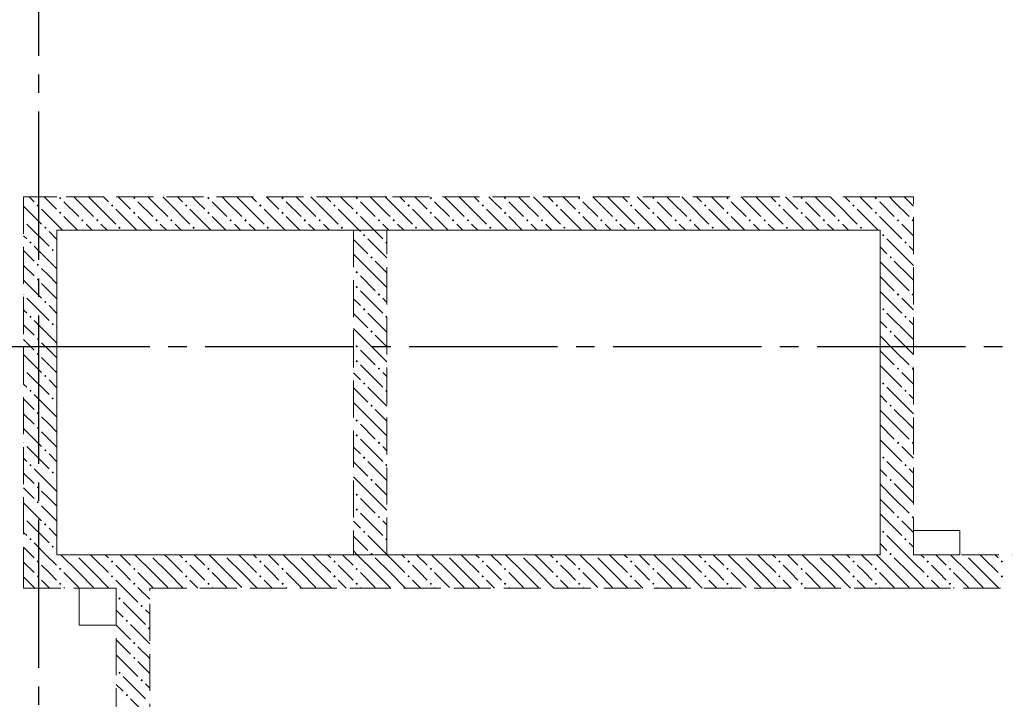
# Model space of a CAD drawing. Header units: millimetres. Extents: x 0 to 43074, y 0 to 59400.
# Tile 40 of 45: x 16223 to 21534, y 44350 to 48015. Entities that reach past the tile are written whole.
import ezdxf

# ---------------------------------------------------------------- set-up
doc = ezdxf.new("R2010")
doc.units = ezdxf.units.MM
doc.linetypes.add('______2', pattern=[270, 200, -70])
doc.linetypes.add('______5', pattern=[1100, 800, -100, 100, -100])
doc.layers.add('ЖБ Перекрытие верхний уровень', color=7, linetype='Continuous', lineweight=25, true_color=0xe0e0ff)
doc.layers.add('ЖБ Стена верхний уровень', color=7, linetype='Continuous', lineweight=25, true_color=0x006e00)
doc.layers.add('Оси', color=40, linetype='______5', lineweight=18)

msp = doc.modelspace()

# ---------------------------------------------------------------- hatches: boundary and pattern name
at = {"layer": 'ЖБ Стена верхний уровень', "linetype": 'Continuous', "lineweight": 18, "transparency": 33554687}
for points in [[(16434.5, 47053.1), (16440.9, 47059.6), (16447.4, 47053.1), (16440.9, 47046.6)], [(16834.5, 47053.1), (16840.9, 47059.6), (16847.4, 47053.1), (16840.9, 47046.6)], [(17234.5, 47053.1), (17240.9, 47059.6), (17247.4, 47053.1), (17240.9, 47046.6)], [(17634.5, 47053.1), (17640.9, 47059.6), (17647.4, 47053.1), (17640.9, 47046.6)], [(18034.5, 47053.1), (18040.9, 47059.6), (18047.4, 47053.1), (18040.9, 47046.6)], [(18434.5, 47053.1), (18440.9, 47059.6), (18447.4, 47053.1), (18440.9, 47046.6)], [(18834.5, 47053.1), (18840.9, 47059.6), (18847.4, 47053.1), (18840.9, 47046.6)], [(19234.5, 47053.1), (19240.9, 47059.6), (19247.4, 47053.1), (19240.9, 47046.6)], [(19634.5, 47053.1), (19640.9, 47059.6), (19647.4, 47053.1), (19640.9, 47046.6)], [(20034.5, 47053.1), (20040.9, 47059.6), (20047.4, 47053.1), (20040.9, 47046.6)], [(20434.5, 47053.1), (20440.9, 47059.6), (20447.4, 47053.1), (20440.9, 47046.6)], [(20834.5, 47053.1), (20840.9, 47059.6), (20847.4, 47053.1), (20840.9, 47046.6)], [(16314.5, 47013.1), (16321, 47019.6), (16327.5, 47013.1), (16321, 47006.6)], [(16714.5, 47013.1), (16721, 47019.6), (16727.5, 47013.1), (16721, 47006.6)], [(17114.5, 47013.1), (17121, 47019.6), (17127.5, 47013.1), (17121, 47006.6)], [(17514.5, 47013.1), (17521, 47019.6), (17527.5, 47013.1), (17521, 47006.6)], [(17914.5, 47013.1), (17921, 47019.6), (17927.5, 47013.1), (17921, 47006.6)], [(18314.5, 47013.1), (18321, 47019.6), (18327.5, 47013.1), (18321, 47006.6)], [(18714.5, 47013.1), (18721, 47019.6), (18727.4, 47013.1), (18721, 47006.6)], [(19114.5, 47013.1), (19121, 47019.6), (19127.4, 47013.1), (19121, 47006.6)], [(19514.5, 47013.1), (19521, 47019.6), (19527.4, 47013.1), (19521, 47006.6)], [(19914.5, 47013.1), (19921, 47019.6), (19927.4, 47013.1), (19921, 47006.6)], [(20314.5, 47013.1), (20321, 47019.6), (20327.4, 47013.1), (20321, 47006.6)], [(20714.5, 47013.1), (20721, 47019.6), (20727.4, 47013.1), (20721, 47006.6)], [(16434.5, 46973.1), (16440.9, 46979.6), (16447.4, 46973.1), (16440.9, 46966.6)], [(16834.5, 46973.1), (16840.9, 46979.6), (16847.4, 46973.1), (16840.9, 46966.6)], [(17234.5, 46973.1), (17240.9, 46979.6), (17247.4, 46973.1), (17240.9, 46966.6)], [(17634.5, 46973.1), (17640.9, 46979.6), (17647.4, 46973.1), (17640.9, 46966.6)], [(18034.5, 46973.1), (18040.9, 46979.6), (18047.4, 46973.1), (18040.9, 46966.6)], [(18434.5, 46973.1), (18440.9, 46979.6), (18447.4, 46973.1), (18440.9, 46966.6)], [(18834.5, 46973.1), (18840.9, 46979.6), (18847.4, 46973.1), (18840.9, 46966.6)], [(19234.5, 46973.1), (19240.9, 46979.6), (19247.4, 46973.1), (19240.9, 46966.6)], [(19634.5, 46973.1), (19640.9, 46979.6), (19647.4, 46973.1), (19640.9, 46966.6)], [(20034.5, 46973.1), (20040.9, 46979.6), (20047.4, 46973.1), (20040.9, 46966.6)], [(20434.5, 46973.1), (20440.9, 46979.6), (20447.4, 46973.1), (20440.9, 46966.6)], [(20834.5, 46973.1), (20840.9, 46979.6), (20847.4, 46973.1), (20840.9, 46966.6)], [(16244, 46936.6), (16247.4, 46933.1), (16244, 46929.7)], [(16554.4, 46933.1), (16560.9, 46939.6), (16567.4, 46933.1), (16560.9, 46926.6)], [(16634.5, 46933.1), (16640.9, 46939.6), (16647.4, 46933.1), (16640.9, 46926.6)], [(16954.4, 46933.1), (16960.9, 46939.6), (16967.4, 46933.1), (16960.9, 46926.6)], [(17034.5, 46933.1), (17040.9, 46939.6), (17047.4, 46933.1), (17040.9, 46926.6)], [(17354.4, 46933.1), (17360.9, 46939.6), (17367.4, 46933.1), (17360.9, 46926.6)], [(17434.5, 46933.1), (17440.9, 46939.6), (17447.4, 46933.1), (17440.9, 46926.6)], [(17754.4, 46933.1), (17760.9, 46939.6), (17767.4, 46933.1), (17760.9, 46926.6)], [(17834.5, 46933.1), (17840.9, 46939.6), (17847.4, 46933.1), (17840.9, 46926.6)], [(18154.4, 46933.1), (18160.9, 46939.6), (18167.4, 46933.1), (18160.9, 46926.6)], [(18234.5, 46933.1), (18240.9, 46939.6), (18247.4, 46933.1), (18240.9, 46926.6)], [(18554.4, 46933.1), (18560.9, 46939.6), (18567.4, 46933.1), (18560.9, 46926.6)], [(18634.5, 46933.1), (18640.9, 46939.6), (18647.4, 46933.1), (18640.9, 46926.6)], [(18954.4, 46933.1), (18960.9, 46939.6), (18967.4, 46933.1), (18960.9, 46926.6)], [(19034.5, 46933.1), (19040.9, 46939.6), (19047.4, 46933.1), (19040.9, 46926.6)], [(19354.4, 46933.1), (19360.9, 46939.6), (19367.4, 46933.1), (19360.9, 46926.6)], [(19434.5, 46933.1), (19440.9, 46939.6), (19447.4, 46933.1), (19440.9, 46926.6)], [(19754.4, 46933.1), (19760.9, 46939.6), (19767.4, 46933.1), (19760.9, 46926.6)], [(19834.5, 46933.1), (19840.9, 46939.6), (19847.4, 46933.1), (19840.9, 46926.6)], [(20154.4, 46933.1), (20160.9, 46939.6), (20167.4, 46933.1), (20160.9, 46926.6)], [(20234.5, 46933.1), (20240.9, 46939.6), (20247.4, 46933.1), (20240.9, 46926.6)], [(20554.4, 46933.1), (20560.9, 46939.6), (20567.4, 46933.1), (20560.9, 46926.6)], [(20634.5, 46933.1), (20640.9, 46939.6), (20647.4, 46933.1), (20640.9, 46926.6)], [(20954.4, 46933.1), (20960.9, 46939.6), (20967.4, 46933.1), (20960.9, 46926.6)], [(21034.5, 46933.1), (21040.9, 46939.6), (21044, 46936.6), (21044, 46929.7), (21040.9, 46926.6)], [(16354.4, 46893.1), (16360.9, 46899.6), (16367.4, 46893.1), (16360.9, 46886.6)], [(16754.4, 46893.1), (16760.9, 46899.6), (16767.4, 46893.1), (16760.9, 46886.6)], [(17154.4, 46893.1), (17160.9, 46899.6), (17167.4, 46893.1), (17160.9, 46886.6)], [(17554.4, 46893.1), (17560.9, 46899.6), (17567.4, 46893.1), (17560.9, 46886.6)], [(17954.4, 46893.1), (17960.9, 46899.6), (17967.4, 46893.1), (17960.9, 46886.6)], [(18074.5, 46853.1), (18081, 46859.6), (18087.5, 46853.1), (18081, 46846.6)], [(18354.4, 46893.1), (18360.9, 46899.6), (18367.4, 46893.1), (18360.9, 46886.6)], [(18754.4, 46893.1), (18760.9, 46899.6), (18767.4, 46893.1), (18760.9, 46886.6)], [(19154.4, 46893.1), (19160.9, 46899.6), (19167.4, 46893.1), (19160.9, 46886.6)], [(19554.4, 46893.1), (19560.9, 46899.6), (19567.4, 46893.1), (19560.9, 46886.6)], [(19954.4, 46893.1), (19960.9, 46899.6), (19967.4, 46893.1), (19960.9, 46886.6)], [(20354.4, 46893.1), (20360.9, 46899.6), (20367.4, 46893.1), (20360.9, 46886.6)], [(20754.4, 46893.1), (20760.9, 46899.6), (20767.4, 46893.1), (20760.9, 46886.6)], [(20874.5, 46853.1), (20881, 46859.6), (20887.5, 46853.1), (20881, 46846.6)], [(16274.5, 46813.1), (16281, 46819.6), (16287.5, 46813.1), (16281, 46806.6)], [(18194.5, 46813.1), (18201, 46819.6), (18204, 46816.6), (18204, 46809.7), (18201, 46806.6)], [(20994.5, 46813.1), (21001, 46819.6), (21007.5, 46813.1), (21001, 46806.6)], [(16394.5, 46773.1), (16401, 46779.6), (16407.5, 46773.1), (16401, 46766.6)], [(16314.5, 46693.1), (16321, 46699.6), (16327.5, 46693.1), (16321, 46686.6)], [(18114.5, 46733.1), (18121, 46739.6), (18127.5, 46733.1), (18121, 46726.6)], [(20914.5, 46733.1), (20921, 46739.6), (20927.4, 46733.1), (20921, 46726.6)], [(18034.5, 46653.1), (18040.9, 46659.6), (18047.4, 46653.1), (18040.9, 46646.6)], [(16314.5, 46613.1), (16321, 46619.6), (16327.5, 46613.1), (16321, 46606.6)], [(16244, 46536.6), (16247.4, 46533.1), (16244, 46529.7)], [(18034.5, 46573.1), (18040.9, 46579.6), (18047.4, 46573.1), (18040.9, 46566.6)], [(18154.4, 46533.1), (18160.9, 46539.6), (18167.4, 46533.1), (18160.9, 46526.6)], [(20954.4, 46533.1), (20960.9, 46539.6), (20967.4, 46533.1), (20960.9, 46526.6)], [(21034.5, 46533.1), (21040.9, 46539.6), (21044, 46536.6), (21044, 46529.7), (21040.9, 46526.6)], [(16354.4, 46493.1), (16360.9, 46499.6), (16367.4, 46493.1), (16360.9, 46486.6)], [(18074.5, 46453.1), (18081, 46459.6), (18087.5, 46453.1), (18081, 46446.6)], [(20874.5, 46453.1), (20881, 46459.6), (20887.5, 46453.1), (20881, 46446.6)], [(16274.5, 46413.1), (16281, 46419.6), (16287.5, 46413.1), (16281, 46406.6)], [(16394.5, 46373.1), (16401, 46379.6), (16407.5, 46373.1), (16401, 46366.6)], [(18194.5, 46413.1), (18201, 46419.6), (18204, 46416.6), (18204, 46409.7), (18201, 46406.6)], [(20994.5, 46413.1), (21001, 46419.6), (21007.5, 46413.1), (21001, 46406.6)], [(18114.5, 46333.1), (18121, 46339.6), (18127.5, 46333.1), (18121, 46326.6)], [(20914.5, 46333.1), (20921, 46339.6), (20927.4, 46333.1), (20921, 46326.6)], [(16314.5, 46293.1), (16321, 46299.6), (16327.5, 46293.1), (16321, 46286.6)], [(16314.5, 46213.1), (16321, 46219.6), (16327.5, 46213.1), (16321, 46206.6)], [(18034.5, 46253.1), (18040.9, 46259.6), (18047.4, 46253.1), (18040.9, 46246.6)], [(18034.5, 46173.1), (18040.9, 46179.6), (18047.4, 46173.1), (18040.9, 46166.6)], [(16244, 46136.6), (16247.4, 46133.1), (16244, 46129.7)], [(18154.4, 46133.1), (18160.9, 46139.6), (18167.4, 46133.1), (18160.9, 46126.6)], [(20954.4, 46133.1), (20960.9, 46139.6), (20967.4, 46133.1), (20960.9, 46126.6)], [(21034.5, 46133.1), (21040.9, 46139.6), (21044, 46136.6), (21044, 46129.7), (21040.9, 46126.6)], [(16354.4, 46093.1), (16360.9, 46099.6), (16367.4, 46093.1), (16360.9, 46086.6)], [(18074.5, 46053.1), (18081, 46059.6), (18087.5, 46053.1), (18081, 46046.6)], [(20874.5, 46053.1), (20881, 46059.6), (20887.5, 46053.1), (20881, 46046.6)], [(16274.5, 46013.1), (16281, 46019.6), (16287.5, 46013.1), (16281, 46006.6)], [(18194.5, 46013.1), (18201, 46019.6), (18204, 46016.6), (18204, 46009.7), (18201, 46006.6)], [(20994.5, 46013.1), (21001, 46019.6), (21007.5, 46013.1), (21001, 46006.6)], [(16394.5, 45973.1), (16401, 45979.6), (16407.5, 45973.1), (16401, 45966.6)], [(16314.5, 45893.1), (16321, 45899.6), (16327.5, 45893.1), (16321, 45886.6)], [(18114.5, 45933.1), (18121, 45939.6), (18127.5, 45933.1), (18121, 45926.6)], [(20914.5, 45933.1), (20921, 45939.6), (20927.4, 45933.1), (20921, 45926.6)], [(18034.5, 45853.1), (18040.9, 45859.6), (18047.4, 45853.1), (18040.9, 45846.6)], [(16314.5, 45813.1), (16321, 45819.6), (16327.5, 45813.1), (16321, 45806.6)], [(16244, 45736.6), (16247.4, 45733.1), (16244, 45729.7)], [(18034.5, 45773.1), (18040.9, 45779.6), (18047.4, 45773.1), (18040.9, 45766.6)], [(18154.4, 45733.1), (18160.9, 45739.6), (18167.4, 45733.1), (18160.9, 45726.6)], [(20954.4, 45733.1), (20960.9, 45739.6), (20967.4, 45733.1), (20960.9, 45726.6)], [(21034.5, 45733.1), (21040.9, 45739.6), (21044, 45736.6), (21044, 45729.7), (21040.9, 45726.6)], [(16354.4, 45693.1), (16360.9, 45699.6), (16367.4, 45693.1), (16360.9, 45686.6)], [(18074.5, 45653.1), (18081, 45659.6), (18087.5, 45653.1), (18081, 45646.6)], [(20874.5, 45653.1), (20881, 45659.6), (20887.5, 45653.1), (20881, 45646.6)], [(16274.5, 45613.1), (16281, 45619.6), (16287.5, 45613.1), (16281, 45606.6)], [(16394.5, 45573.1), (16401, 45579.6), (16407.5, 45573.1), (16401, 45566.6)], [(18194.5, 45613.1), (18201, 45619.6), (18204, 45616.6), (18204, 45609.7), (18201, 45606.6)], [(20994.5, 45613.1), (21001, 45619.6), (21007.5, 45613.1), (21001, 45606.6)], [(18114.5, 45533.1), (18121, 45539.6), (18127.5, 45533.1), (18121, 45526.6)], [(20914.5, 45533.1), (20921, 45539.6), (20927.4, 45533.1), (20921, 45526.6)], [(16314.5, 45493.1), (16321, 45499.6), (16327.5, 45493.1), (16321, 45486.6)], [(16314.5, 45413.1), (16321, 45419.6), (16327.5, 45413.1), (16321, 45406.6)], [(18034.5, 45453.1), (18040.9, 45459.6), (18047.4, 45453.1), (18040.9, 45446.6)], [(18034.5, 45373.1), (18040.9, 45379.6), (18047.4, 45373.1), (18040.9, 45366.6)], [(16244, 45336.6), (16247.4, 45333.1), (16244, 45329.7)], [(18154.4, 45333.1), (18160.9, 45339.6), (18167.4, 45333.1), (18160.9, 45326.6)], [(20954.4, 45333.1), (20960.9, 45339.6), (20967.4, 45333.1), (20960.9, 45326.6)], [(21034.5, 45333.1), (21040.9, 45339.6), (21044, 45336.6), (21044, 45329.7), (21040.9, 45326.6)], [(16354.4, 45293.1), (16360.9, 45299.6), (16367.4, 45293.1), (16360.9, 45286.6)], [(18074.5, 45253.1), (18081, 45259.6), (18087.5, 45253.1), (18081, 45246.6)], [(20874.5, 45253.1), (20881, 45259.6), (20887.5, 45253.1), (20881, 45246.6)], [(16274.5, 45213.1), (16281, 45219.6), (16287.5, 45213.1), (16281, 45206.6)], [(18194.5, 45213.1), (18201, 45219.6), (18204, 45216.6), (18204, 45209.7), (18201, 45206.6)], [(20994.5, 45213.1), (21001, 45219.6), (21007.5, 45213.1), (21001, 45206.6)], [(16394.5, 45173.1), (16401, 45179.6), (16407.5, 45173.1), (16401, 45166.6)], [(16314.5, 45093.1), (16321, 45099.6), (16327.5, 45093.1), (16321, 45086.6)], [(16524.3, 45130), (16521, 45126.6), (16517.6, 45130)], [(16714.5, 45093.1), (16721, 45099.6), (16727.5, 45093.1), (16721, 45086.6)], [(16924.3, 45130), (16921, 45126.6), (16917.6, 45130)], [(17114.5, 45093.1), (17121, 45099.6), (17127.5, 45093.1), (17121, 45086.6)], [(17324.3, 45130), (17321, 45126.6), (17317.6, 45130)], [(17514.5, 45093.1), (17521, 45099.6), (17527.5, 45093.1), (17521, 45086.6)], [(17724.3, 45130), (17721, 45126.6), (17717.6, 45130)], [(17914.5, 45093.1), (17921, 45099.6), (17927.5, 45093.1), (17921, 45086.6)], [(18114.5, 45133.1), (18121, 45139.6), (18127.5, 45133.1), (18124.3, 45130), (18117.6, 45130)], [(18124.3, 45130), (18121, 45126.6), (18117.6, 45130)], [(18314.5, 45093.1), (18321, 45099.6), (18327.5, 45093.1), (18321, 45086.6)], [(18524.3, 45130), (18521, 45126.6), (18517.6, 45130)], [(18714.5, 45093.1), (18721, 45099.6), (18727.4, 45093.1), (18721, 45086.6)], [(18924.3, 45130), (18921, 45126.6), (18917.6, 45130)], [(19114.5, 45093.1), (19121, 45099.6), (19127.4, 45093.1), (19121, 45086.6)], [(19324.3, 45130), (19321, 45126.6), (19317.6, 45130)], [(19514.5, 45093.1), (19521, 45099.6), (19527.4, 45093.1), (19521, 45086.6)], [(19724.3, 45130), (19721, 45126.6), (19717.6, 45130)], [(19914.5, 45093.1), (19921, 45099.6), (19927.4, 45093.1), (19921, 45086.6)], [(20124.3, 45130), (20121, 45126.6), (20117.6, 45130)], [(20314.5, 45093.1), (20321, 45099.6), (20327.4, 45093.1), (20321, 45086.6)], [(20524.3, 45130), (20521, 45126.6), (20517.6, 45130)], [(20714.5, 45093.1), (20721, 45099.6), (20727.4, 45093.1), (20721, 45086.6)], [(20914.5, 45133.1), (20921, 45139.6), (20927.4, 45133.1), (20921, 45126.6)], [(21114.5, 45093.1), (21121, 45099.6), (21127.4, 45093.1), (21121, 45086.6)], [(21324.3, 45130), (21321, 45126.6), (21317.6, 45130)], [(21514.5, 45093.1), (21521, 45099.6), (21527.4, 45093.1), (21521, 45086.6)], [(16434.5, 45053.1), (16440.9, 45059.6), (16447.4, 45053.1), (16440.9, 45046.6)], [(16834.5, 45053.1), (16840.9, 45059.6), (16847.4, 45053.1), (16840.9, 45046.6)], [(17234.5, 45053.1), (17240.9, 45059.6), (17247.4, 45053.1), (17240.9, 45046.6)], [(17634.5, 45053.1), (17640.9, 45059.6), (17647.4, 45053.1), (17640.9, 45046.6)], [(18034.5, 45053.1), (18040.9, 45059.6), (18047.4, 45053.1), (18040.9, 45046.6)], [(18434.5, 45053.1), (18440.9, 45059.6), (18447.4, 45053.1), (18440.9, 45046.6)], [(18834.5, 45053.1), (18840.9, 45059.6), (18847.4, 45053.1), (18840.9, 45046.6)], [(19234.5, 45053.1), (19240.9, 45059.6), (19247.4, 45053.1), (19240.9, 45046.6)], [(19634.5, 45053.1), (19640.9, 45059.6), (19647.4, 45053.1), (19640.9, 45046.6)], [(20034.5, 45053.1), (20040.9, 45059.6), (20047.4, 45053.1), (20040.9, 45046.6)], [(20434.5, 45053.1), (20440.9, 45059.6), (20447.4, 45053.1), (20440.9, 45046.6)], [(20834.5, 45053.1), (20840.9, 45059.6), (20847.4, 45053.1), (20840.9, 45046.6)], [(21234.5, 45053.1), (21240.9, 45059.6), (21247.4, 45053.1), (21240.9, 45046.6)], [(16314.5, 45013.1), (16321, 45019.6), (16327.5, 45013.1), (16321, 45006.6)], [(16714.5, 45013.1), (16721, 45019.6), (16727.5, 45013.1), (16721, 45006.6)], [(17114.5, 45013.1), (17121, 45019.6), (17127.5, 45013.1), (17121, 45006.6)], [(17514.5, 45013.1), (17521, 45019.6), (17527.5, 45013.1), (17521, 45006.6)], [(17914.5, 45013.1), (17921, 45019.6), (17927.5, 45013.1), (17921, 45006.6)], [(18314.5, 45013.1), (18321, 45019.6), (18327.5, 45013.1), (18321, 45006.6)], [(18714.5, 45013.1), (18721, 45019.6), (18727.4, 45013.1), (18721, 45006.6)], [(19114.5, 45013.1), (19121, 45019.6), (19127.4, 45013.1), (19121, 45006.6)], [(19514.5, 45013.1), (19521, 45019.6), (19527.4, 45013.1), (19521, 45006.6)], [(19914.5, 45013.1), (19921, 45019.6), (19927.4, 45013.1), (19921, 45006.6)], [(20314.5, 45013.1), (20321, 45019.6), (20327.4, 45013.1), (20321, 45006.6)], [(20714.5, 45013.1), (20721, 45019.6), (20727.4, 45013.1), (20721, 45006.6)], [(21114.5, 45013.1), (21121, 45019.6), (21127.4, 45013.1), (21121, 45006.6)], [(21514.5, 45013.1), (21521, 45019.6), (21527.4, 45013.1), (21521, 45006.6)], [(16434.5, 44973.1), (16440.9, 44979.6), (16447.4, 44973.1), (16440.9, 44966.6)], [(16834.5, 44973.1), (16840.9, 44979.6), (16847.4, 44973.1), (16840.9, 44966.6)], [(17234.5, 44973.1), (17240.9, 44979.6), (17247.4, 44973.1), (17240.9, 44966.6)], [(17634.5, 44973.1), (17640.9, 44979.6), (17647.4, 44973.1), (17640.9, 44966.6)], [(18034.5, 44973.1), (18040.9, 44979.6), (18047.4, 44973.1), (18040.9, 44966.6)], [(18434.5, 44973.1), (18440.9, 44979.6), (18447.4, 44973.1), (18440.9, 44966.6)], [(18834.5, 44973.1), (18840.9, 44979.6), (18847.4, 44973.1), (18840.9, 44966.6)], [(19234.5, 44973.1), (19240.9, 44979.6), (19247.4, 44973.1), (19240.9, 44966.6)], [(19634.5, 44973.1), (19640.9, 44979.6), (19647.4, 44973.1), (19640.9, 44966.6)], [(20034.5, 44973.1), (20040.9, 44979.6), (20047.4, 44973.1), (20040.9, 44966.6)], [(20434.5, 44973.1), (20440.9, 44979.6), (20447.4, 44973.1), (20440.9, 44966.6)], [(20834.5, 44973.1), (20840.9, 44979.6), (20847.4, 44973.1), (20840.9, 44966.6)], [(21234.5, 44973.1), (21240.9, 44979.6), (21247.4, 44973.1), (21240.9, 44966.6)], [(16754.4, 44893.1), (16760.9, 44899.6), (16767.4, 44893.1), (16760.9, 44886.6)], [(16874.5, 44853.1), (16881, 44859.6), (16887.5, 44853.1), (16881, 44846.6)], [(16794.5, 44773.1), (16801, 44779.6), (16807.5, 44773.1), (16801, 44766.6)], [(16914.5, 44733.1), (16921, 44739.6), (16924, 44736.6), (16924, 44729.7), (16921, 44726.6)], [(16834.5, 44653.1), (16840.9, 44659.6), (16847.4, 44653.1), (16840.9, 44646.6)], [(16834.5, 44573.1), (16840.9, 44579.6), (16847.4, 44573.1), (16840.9, 44566.6)], [(16754.4, 44493.1), (16760.9, 44499.6), (16767.4, 44493.1), (16760.9, 44486.6)], [(16874.5, 44453.1), (16881, 44459.6), (16887.5, 44453.1), (16881, 44446.6)], [(16794.5, 44373.1), (16801, 44379.6), (16807.5, 44373.1), (16801, 44366.6)]]:
    msp.add_hatch(color=7, dxfattribs=at).paths.add_polyline_path(points, flags=16)

# ---------------------------------------------------------------- linework, layer by layer
at = {"layer": 'ЖБ Перекрытие верхний уровень', "color": 7, "linetype": 'Continuous', "lineweight": 18, "transparency": 33554687}
for p, q in [((20864, 46880), (16424, 46880)), ((16424, 46880), (16424, 45130)), ((20864, 45130), (20864, 46880)), ((21294, 45260), (21044, 45260)), ((21044, 45260), (21044, 45130)), ((21294, 45130), (21294, 45260)), ((16424, 45130), (20864, 45130)), ((21044, 45130), (21294, 45130)), ((16744, 44950), (16544, 44950)), ((16544, 44950), (16544, 44750)), ((16744, 44750), (16744, 44950)), ((16544, 44750), (16744, 44750))]:
    msp.add_line(p, q, dxfattribs=at)
at = {"layer": 'ЖБ Стена верхний уровень', "color": 251, "linetype": '______2', "lineweight": 13, "true_color": 0x656565, "transparency": 33554687}
for p, q in [((16424, 47060), (16244, 47060)), ((16244, 47060), (16244, 45130)), ((18024, 47060), (16424, 47060)), ((18204, 47060), (18024, 47060)), ((20864, 47060), (18204, 47060)), ((21044, 47060), (20864, 47060)), ((21044, 45130), (21044, 47060)), ((16424, 46880), (18024, 46880)), ((16424, 45130), (16424, 46880)), ((18024, 46880), (18024, 45130)), ((18204, 45130), (18204, 46880)), ((18204, 46880), (20864, 46880)), ((20864, 46880), (20864, 45130)), ((16244, 45130), (16244, 44950)), ((18024, 45130), (16424, 45130)), ((20864, 45130), (18204, 45130)), ((23664, 45130), (21044, 45130)), ((16244, 44950), (16744, 44950)), ((16744, 44950), (16744, 42420)), ((16924, 44950), (18024, 44950)), ((16924, 43855), (16924, 44950)), ((18024, 44950), (20864, 44950)), ((20864, 44950), (21044, 44950)), ((21044, 44950), (21704, 44950))]:
    msp.add_line(p, q, dxfattribs=at)
at = {"layer": 'ЖБ Стена верхний уровень', "color": 9, "linetype": 'Continuous', "lineweight": 18, "true_color": 0xc7c7c7, "transparency": 33554687}
for p, q in [((16274.1, 47060), (16301, 47033.1)), ((16381, 47033.1), (16354.1, 47060)), ((16540.9, 47033.1), (16514.1, 47060)), ((16594.1, 47060), (16621, 47033.1)), ((16674.1, 47060), (16701, 47033.1)), ((16781, 47033.1), (16754.1, 47060)), ((16940.9, 47033.1), (16914.1, 47060)), ((16994.1, 47060), (17021, 47033.1)), ((17074.1, 47060), (17101, 47033.1)), ((17181, 47033.1), (17154.1, 47060)), ((17340.9, 47033.1), (17314.1, 47060)), ((17394.1, 47060), (17421, 47033.1)), ((17474.1, 47060), (17501, 47033.1)), ((17581, 47033.1), (17554.1, 47060)), ((17740.9, 47033.1), (17714.1, 47060)), ((17794.1, 47060), (17821, 47033.1)), ((17874.1, 47060), (17901, 47033.1)), ((17981, 47033.1), (17954.1, 47060)), ((18140.9, 47033.1), (18114.1, 47060)), ((18194.1, 47060), (18204, 47050.1)), ((18274.1, 47060), (18301, 47033.1)), ((18381, 47033.1), (18354.1, 47060)), ((18540.9, 47033.1), (18514.1, 47060)), ((18594.1, 47060), (18621, 47033.1)), ((18674.1, 47060), (18701, 47033.1)), ((18781, 47033.1), (18754.1, 47060)), ((18940.9, 47033.1), (18914.1, 47060)), ((18994.1, 47060), (19021, 47033.1)), ((19074.1, 47060), (19101, 47033.1)), ((19181, 47033.1), (19154.1, 47060)), ((19340.9, 47033.1), (19314.1, 47060)), ((19394.1, 47060), (19421, 47033.1)), ((19474.1, 47060), (19501, 47033.1)), ((19581, 47033.1), (19554.1, 47060)), ((19740.9, 47033.1), (19714.1, 47060)), ((19794.1, 47060), (19821, 47033.1)), ((19874.1, 47060), (19901, 47033.1)), ((19981, 47033.1), (19954.1, 47060)), ((20140.9, 47033.1), (20114.1, 47060)), ((20194.1, 47060), (20221, 47033.1)), ((20274.1, 47060), (20301, 47033.1)), ((20381, 47033.1), (20354.1, 47060)), ((20540.9, 47033.1), (20514.1, 47060)), ((20594.1, 47060), (20621, 47033.1)), ((20674.1, 47060), (20701, 47033.1)), ((20781, 47033.1), (20754.1, 47060)), ((20940.9, 47033.1), (20914.1, 47060)), ((20994.1, 47060), (21021, 47033.1)), ((16244, 47010.1), (16340.9, 46913.1)), ((16421, 46993.1), (16381, 47033.1)), ((16460.9, 47033.1), (16540.9, 46953.1)), ((16540.9, 47033.1), (16621, 46953.1)), ((16621, 47033.1), (16740.9, 46913.1)), ((16821, 46993.1), (16781, 47033.1)), ((16860.9, 47033.1), (16940.9, 46953.1)), ((16940.9, 47033.1), (17021, 46953.1)), ((17021, 47033.1), (17140.9, 46913.1)), ((17221, 46993.1), (17181, 47033.1)), ((17260.9, 47033.1), (17340.9, 46953.1)), ((17340.9, 47033.1), (17421, 46953.1)), ((17421, 47033.1), (17540.9, 46913.1)), ((17621, 46993.1), (17581, 47033.1)), ((17660.9, 47033.1), (17740.9, 46953.1)), ((17740.9, 47033.1), (17821, 46953.1)), ((17821, 47033.1), (17940.9, 46913.1)), ((18021, 46993.1), (17981, 47033.1)), ((18060.9, 47033.1), (18140.9, 46953.1)), ((18140.9, 47033.1), (18204, 46970.1)), ((18204, 47050.1), (18221, 47033.1)), ((18221, 47033.1), (18340.9, 46913.1)), ((18421, 46993.1), (18381, 47033.1)), ((18460.9, 47033.1), (18540.9, 46953.1)), ((18540.9, 47033.1), (18621, 46953.1)), ((18621, 47033.1), (18740.9, 46913.1)), ((18821, 46993.1), (18781, 47033.1)), ((18860.9, 47033.1), (18940.9, 46953.1)), ((18940.9, 47033.1), (19021, 46953.1)), ((19021, 47033.1), (19140.9, 46913.1)), ((19221, 46993.1), (19181, 47033.1)), ((19260.9, 47033.1), (19340.9, 46953.1)), ((19340.9, 47033.1), (19421, 46953.1)), ((19421, 47033.1), (19540.9, 46913.1)), ((19621, 46993.1), (19581, 47033.1)), ((19660.9, 47033.1), (19740.9, 46953.1)), ((19740.9, 47033.1), (19821, 46953.1)), ((19821, 47033.1), (19940.9, 46913.1)), ((20021, 46993.1), (19981, 47033.1)), ((20060.9, 47033.1), (20140.9, 46953.1)), ((20140.9, 47033.1), (20221, 46953.1)), ((20221, 47033.1), (20340.9, 46913.1)), ((20421, 46993.1), (20381, 47033.1)), ((20460.9, 47033.1), (20540.9, 46953.1)), ((20540.9, 47033.1), (20621, 46953.1)), ((20621, 47033.1), (20740.9, 46913.1)), ((20821, 46993.1), (20781, 47033.1)), ((20860.9, 47033.1), (20864, 47030.1)), ((20864, 47030.1), (20940.9, 46953.1)), ((20940.9, 47033.1), (21021, 46953.1)), ((21021, 47033.1), (21044, 47010.1)), ((16340.9, 46993.1), (16424, 46910.1)), ((16460.9, 46953.1), (16534.1, 46880)), ((16740.9, 46993.1), (16854.1, 46880)), ((16860.9, 46953.1), (16934.1, 46880)), ((17140.9, 46993.1), (17254.1, 46880)), ((17260.9, 46953.1), (17334.1, 46880)), ((17540.9, 46993.1), (17654.1, 46880)), ((17660.9, 46953.1), (17734.1, 46880)), ((17940.9, 46993.1), (18024, 46910.1)), ((18060.9, 46953.1), (18181, 46833.1)), ((18204, 46970.1), (18221, 46953.1)), ((18340.9, 46993.1), (18454.1, 46880)), ((18460.9, 46953.1), (18534.1, 46880)), ((18740.9, 46993.1), (18854.1, 46880)), ((18860.9, 46953.1), (18934.1, 46880)), ((19140.9, 46993.1), (19254.1, 46880)), ((19260.9, 46953.1), (19334.1, 46880)), ((19540.9, 46993.1), (19654.1, 46880)), ((19660.9, 46953.1), (19734.1, 46880)), ((19940.9, 46993.1), (20054.1, 46880)), ((20060.9, 46953.1), (20134.1, 46880)), ((20340.9, 46993.1), (20454.1, 46880)), ((20460.9, 46953.1), (20534.1, 46880)), ((20740.9, 46993.1), (20854.1, 46880)), ((20860.9, 46953.1), (20864, 46950.1)), ((16260.9, 46913.1), (16381, 46793.1)), ((16424, 46910.1), (16454.1, 46880)), ((16614.1, 46880), (16581, 46913.1)), ((16660.9, 46913.1), (16694.1, 46880)), ((17014.1, 46880), (16981, 46913.1)), ((17060.9, 46913.1), (17094.1, 46880)), ((17414.1, 46880), (17381, 46913.1)), ((17460.9, 46913.1), (17494.1, 46880)), ((17814.1, 46880), (17781, 46913.1)), ((17860.9, 46913.1), (17894.1, 46880)), ((18024, 46910.1), (18060.9, 46873.1)), ((18204, 46890.1), (18181, 46913.1)), ((18260.9, 46913.1), (18294.1, 46880)), ((18614.1, 46880), (18581, 46913.1)), ((18660.9, 46913.1), (18694.1, 46880)), ((19014.1, 46880), (18981, 46913.1)), ((19060.9, 46913.1), (19094.1, 46880)), ((19414.1, 46880), (19381, 46913.1)), ((19460.9, 46913.1), (19494.1, 46880)), ((19814.1, 46880), (19781, 46913.1)), ((19860.9, 46913.1), (19894.1, 46880)), ((20214.1, 46880), (20181, 46913.1)), ((20260.9, 46913.1), (20294.1, 46880)), ((20614.1, 46880), (20581, 46913.1)), ((20660.9, 46913.1), (20694.1, 46880)), ((20864, 46950.1), (20981, 46833.1)), ((21021, 46873.1), (20981, 46913.1)), ((16260.9, 46833.1), (16244, 46850.1)), ((16381, 46873.1), (16424, 46830.1)), ((18214.1, 46880), (18204, 46890.1)), ((21044, 46850.1), (21021, 46873.1)), ((18024, 46830.1), (18101, 46753.1)), ((18204, 46730.1), (18101, 46833.1)), ((21021, 46713.1), (20901, 46833.1)), ((16244, 46770.1), (16301, 46713.1)), ((16301, 46793.1), (16421, 46673.1)), ((16424, 46750.1), (16421, 46753.1)), ((18140.9, 46633.1), (18024, 46750.1)), ((20864, 46790.1), (20901, 46753.1)), ((21021, 46793.1), (21044, 46770.1)), ((16244, 46690.1), (16301, 46633.1)), ((18140.9, 46713.1), (18204, 46650.1)), ((20940.9, 46633.1), (20864, 46710.1)), ((20940.9, 46713.1), (21021, 46633.1)), ((21021, 46713.1), (21044, 46690.1)), ((16381, 46633.1), (16340.9, 46673.1)), ((16244, 46610.1), (16340.9, 46513.1)), ((16340.9, 46593.1), (16424, 46510.1)), ((16421, 46593.1), (16381, 46633.1)), ((18060.9, 46633.1), (18140.9, 46553.1)), ((18140.9, 46633.1), (18204, 46570.1)), ((20864, 46630.1), (20940.9, 46553.1)), ((20940.9, 46633.1), (21021, 46553.1)), ((21021, 46633.1), (21044, 46610.1)), ((18060.9, 46553.1), (18181, 46433.1)), ((20864, 46550.1), (20981, 46433.1)), ((16260.9, 46513.1), (16381, 46393.1)), ((18024, 46510.1), (18060.9, 46473.1)), ((18204, 46490.1), (18181, 46513.1)), ((21021, 46473.1), (20981, 46513.1)), ((16260.9, 46433.1), (16244, 46450.1)), ((16381, 46473.1), (16424, 46430.1)), ((18024, 46430.1), (18101, 46353.1)), ((18204, 46330.1), (18101, 46433.1)), ((21021, 46313.1), (20901, 46433.1)), ((21044, 46450.1), (21021, 46473.1)), ((16244, 46370.1), (16301, 46313.1)), ((16301, 46393.1), (16421, 46273.1)), ((20864, 46390.1), (20901, 46353.1)), ((21021, 46393.1), (21044, 46370.1)), ((16424, 46350.1), (16421, 46353.1)), ((18140.9, 46233.1), (18024, 46350.1)), ((16244, 46290.1), (16301, 46233.1)), ((16381, 46233.1), (16340.9, 46273.1)), ((18140.9, 46313.1), (18204, 46250.1)), ((20940.9, 46233.1), (20864, 46310.1)), ((20940.9, 46313.1), (21021, 46233.1)), ((21021, 46313.1), (21044, 46290.1)), ((16244, 46210.1), (16340.9, 46113.1)), ((16421, 46193.1), (16381, 46233.1)), ((18060.9, 46233.1), (18140.9, 46153.1)), ((18140.9, 46233.1), (18204, 46170.1)), ((20864, 46230.1), (20940.9, 46153.1)), ((20940.9, 46233.1), (21021, 46153.1)), ((21021, 46233.1), (21044, 46210.1)), ((16340.9, 46193.1), (16424, 46110.1)), ((16260.9, 46113.1), (16381, 45993.1)), ((18024, 46110.1), (18060.9, 46073.1)), ((18060.9, 46153.1), (18181, 46033.1)), ((18204, 46090.1), (18181, 46113.1)), ((20864, 46150.1), (20981, 46033.1)), ((21021, 46073.1), (20981, 46113.1)), ((16381, 46073.1), (16424, 46030.1)), ((21044, 46050.1), (21021, 46073.1)), ((16260.9, 46033.1), (16244, 46050.1)), ((18024, 46030.1), (18101, 45953.1)), ((18204, 45930.1), (18101, 46033.1)), ((21021, 45913.1), (20901, 46033.1)), ((16244, 45970.1), (16301, 45913.1)), ((16301, 45993.1), (16421, 45873.1)), ((16424, 45950.1), (16421, 45953.1)), ((18140.9, 45833.1), (18024, 45950.1)), ((20864, 45990.1), (20901, 45953.1)), ((21021, 45993.1), (21044, 45970.1)), ((18140.9, 45913.1), (18204, 45850.1)), ((20940.9, 45833.1), (20864, 45910.1)), ((20940.9, 45913.1), (21021, 45833.1)), ((21021, 45913.1), (21044, 45890.1)), ((16244, 45890.1), (16301, 45833.1)), ((16381, 45833.1), (16340.9, 45873.1)), ((16244, 45810.1), (16340.9, 45713.1)), ((16340.9, 45793.1), (16424, 45710.1)), ((16421, 45793.1), (16381, 45833.1)), ((18060.9, 45833.1), (18140.9, 45753.1)), ((18140.9, 45833.1), (18204, 45770.1)), ((20864, 45830.1), (20940.9, 45753.1)), ((20940.9, 45833.1), (21021, 45753.1)), ((21021, 45833.1), (21044, 45810.1)), ((18060.9, 45753.1), (18181, 45633.1)), ((20864, 45750.1), (20981, 45633.1)), ((16260.9, 45713.1), (16381, 45593.1)), ((18024, 45710.1), (18060.9, 45673.1)), ((18204, 45690.1), (18181, 45713.1)), ((21021, 45673.1), (20981, 45713.1)), ((16260.9, 45633.1), (16244, 45650.1)), ((16381, 45673.1), (16424, 45630.1)), ((18024, 45630.1), (18101, 45553.1)), ((18204, 45530.1), (18101, 45633.1)), ((21021, 45513.1), (20901, 45633.1)), ((21044, 45650.1), (21021, 45673.1)), ((16301, 45593.1), (16421, 45473.1)), ((20864, 45590.1), (20901, 45553.1)), ((21021, 45593.1), (21044, 45570.1)), ((16244, 45570.1), (16301, 45513.1)), ((16424, 45550.1), (16421, 45553.1)), ((18140.9, 45433.1), (18024, 45550.1)), ((16244, 45490.1), (16301, 45433.1)), ((16381, 45433.1), (16340.9, 45473.1)), ((18140.9, 45513.1), (18204, 45450.1)), ((20940.9, 45433.1), (20864, 45510.1)), ((20940.9, 45513.1), (21021, 45433.1)), ((21021, 45513.1), (21044, 45490.1)), ((16421, 45393.1), (16381, 45433.1)), ((18060.9, 45433.1), (18140.9, 45353.1)), ((18140.9, 45433.1), (18204, 45370.1)), ((20864, 45430.1), (20940.9, 45353.1)), ((20940.9, 45433.1), (21021, 45353.1)), ((21021, 45433.1), (21044, 45410.1)), ((16244, 45410.1), (16340.9, 45313.1)), ((16340.9, 45393.1), (16424, 45310.1)), ((16260.9, 45313.1), (16381, 45193.1)), ((18024, 45310.1), (18060.9, 45273.1)), ((18060.9, 45353.1), (18181, 45233.1)), ((18204, 45290.1), (18181, 45313.1)), ((20864, 45350.1), (20981, 45233.1)), ((21021, 45273.1), (20981, 45313.1)), ((16381, 45273.1), (16424, 45230.1)), ((21044, 45250.1), (21021, 45273.1)), ((16260.9, 45233.1), (16244, 45250.1)), ((18024, 45230.1), (18101, 45153.1)), ((18204, 45130.1), (18101, 45233.1)), ((21021, 45113.1), (20901, 45233.1)), ((16244, 45170.1), (16284.1, 45130)), ((16301, 45193.1), (16364.1, 45130)), ((16424, 45150.1), (16421, 45153.1)), ((18044.1, 45130), (18024, 45150.1)), ((20864, 45190.1), (20901, 45153.1)), ((21021, 45193.1), (21044, 45170.1)), ((16284.1, 45130), (16301, 45113.1)), ((16364.1, 45130), (16421, 45073.1)), ((16540.9, 45033.1), (16444.1, 45130)), ((16540.9, 45113.1), (16621, 45033.1)), ((16621, 45113.1), (16604.1, 45130)), ((16621, 45113.1), (16701, 45033.1)), ((16684.1, 45130), (16701, 45113.1)), ((16764.1, 45130), (16821, 45073.1)), ((16940.9, 45033.1), (16844.1, 45130)), ((16940.9, 45113.1), (17021, 45033.1)), ((17021, 45113.1), (17004.1, 45130)), ((17021, 45113.1), (17101, 45033.1)), ((17084.1, 45130), (17101, 45113.1)), ((17164.1, 45130), (17221, 45073.1)), ((17340.9, 45033.1), (17244.1, 45130)), ((17340.9, 45113.1), (17421, 45033.1)), ((17421, 45113.1), (17404.1, 45130)), ((17421, 45113.1), (17501, 45033.1)), ((17484.1, 45130), (17501, 45113.1)), ((17564.1, 45130), (17621, 45073.1)), ((17740.9, 45033.1), (17644.1, 45130)), ((17740.9, 45113.1), (17821, 45033.1)), ((17821, 45113.1), (17804.1, 45130)), ((17821, 45113.1), (17901, 45033.1)), ((17884.1, 45130), (17901, 45113.1)), ((17964.1, 45130), (18021, 45073.1)), ((18140.9, 45033.1), (18044.1, 45130)), ((18140.9, 45113.1), (18221, 45033.1)), ((18221, 45113.1), (18204.1, 45130)), ((18221, 45113.1), (18301, 45033.1)), ((18284.1, 45130), (18301, 45113.1)), ((18364.1, 45130), (18421, 45073.1)), ((18540.9, 45033.1), (18444.1, 45130)), ((18540.9, 45113.1), (18621, 45033.1)), ((18621, 45113.1), (18604.1, 45130)), ((18621, 45113.1), (18701, 45033.1)), ((18684.1, 45130), (18701, 45113.1)), ((18764.1, 45130), (18821, 45073.1)), ((18940.9, 45033.1), (18844.1, 45130)), ((18940.9, 45113.1), (19021, 45033.1)), ((19021, 45113.1), (19004.1, 45130)), ((19021, 45113.1), (19101, 45033.1)), ((19084.1, 45130), (19101, 45113.1)), ((19164.1, 45130), (19221, 45073.1)), ((19340.9, 45033.1), (19244.1, 45130)), ((19340.9, 45113.1), (19421, 45033.1)), ((19421, 45113.1), (19404.1, 45130)), ((19421, 45113.1), (19501, 45033.1)), ((19484.1, 45130), (19501, 45113.1)), ((19564.1, 45130), (19621, 45073.1)), ((19740.9, 45033.1), (19644.1, 45130)), ((19740.9, 45113.1), (19821, 45033.1)), ((19821, 45113.1), (19804.1, 45130)), ((19821, 45113.1), (19901, 45033.1)), ((19884.1, 45130), (19901, 45113.1)), ((19964.1, 45130), (20021, 45073.1)), ((20140.9, 45033.1), (20044.1, 45130)), ((20140.9, 45113.1), (20221, 45033.1)), ((20221, 45113.1), (20204.1, 45130)), ((20221, 45113.1), (20301, 45033.1)), ((20284.1, 45130), (20301, 45113.1)), ((20364.1, 45130), (20421, 45073.1)), ((20540.9, 45033.1), (20444.1, 45130)), ((20540.9, 45113.1), (20621, 45033.1)), ((20621, 45113.1), (20604.1, 45130)), ((20621, 45113.1), (20701, 45033.1)), ((20684.1, 45130), (20701, 45113.1)), ((20764.1, 45130), (20821, 45073.1)), ((20864, 45110.1), (20844.1, 45130)), ((20940.9, 45033.1), (20864, 45110.1)), ((20940.9, 45113.1), (21021, 45033.1)), ((21021, 45113.1), (21044, 45090.1)), ((21084.1, 45130), (21101, 45113.1)), ((21164.1, 45130), (21221, 45073.1)), ((21340.9, 45033.1), (21244.1, 45130)), ((21340.9, 45113.1), (21421, 45033.1)), ((21421, 45113.1), (21404.1, 45130)), ((21421, 45113.1), (21501, 45033.1)), ((21484.1, 45130), (21501, 45113.1)), ((16244, 45090.1), (16301, 45033.1)), ((16381, 45033.1), (16340.9, 45073.1)), ((16781, 45033.1), (16740.9, 45073.1)), ((17181, 45033.1), (17140.9, 45073.1)), ((17581, 45033.1), (17540.9, 45073.1)), ((17981, 45033.1), (17940.9, 45073.1)), ((18381, 45033.1), (18340.9, 45073.1)), ((18781, 45033.1), (18740.9, 45073.1)), ((19181, 45033.1), (19140.9, 45073.1)), ((19581, 45033.1), (19540.9, 45073.1)), ((19981, 45033.1), (19940.9, 45073.1)), ((20381, 45033.1), (20340.9, 45073.1)), ((20781, 45033.1), (20740.9, 45073.1)), ((21044, 45090.1), (21101, 45033.1)), ((21181, 45033.1), (21140.9, 45073.1)), ((16244, 45010.1), (16304.1, 44950)), ((16340.9, 44993.1), (16384.1, 44950)), ((16421, 44993.1), (16381, 45033.1)), ((16460.9, 45033.1), (16540.9, 44953.1)), ((16540.9, 45033.1), (16621, 44953.1)), ((16621, 45033.1), (16704.1, 44950)), ((16740.9, 44993.1), (16784.1, 44950)), ((16821, 44993.1), (16781, 45033.1)), ((16860.9, 45033.1), (16940.9, 44953.1)), ((16940.9, 45033.1), (17021, 44953.1)), ((17021, 45033.1), (17104.1, 44950)), ((17140.9, 44993.1), (17184.1, 44950)), ((17221, 44993.1), (17181, 45033.1)), ((17260.9, 45033.1), (17340.9, 44953.1)), ((17340.9, 45033.1), (17421, 44953.1)), ((17421, 45033.1), (17504.1, 44950)), ((17540.9, 44993.1), (17584.1, 44950)), ((17621, 44993.1), (17581, 45033.1)), ((17660.9, 45033.1), (17740.9, 44953.1)), ((17740.9, 45033.1), (17821, 44953.1)), ((17821, 45033.1), (17904.1, 44950)), ((17940.9, 44993.1), (17984.1, 44950)), ((18021, 44993.1), (17981, 45033.1)), ((18060.9, 45033.1), (18140.9, 44953.1)), ((18140.9, 45033.1), (18221, 44953.1)), ((18221, 45033.1), (18304.1, 44950)), ((18340.9, 44993.1), (18384.1, 44950)), ((18421, 44993.1), (18381, 45033.1)), ((18460.9, 45033.1), (18540.9, 44953.1)), ((18540.9, 45033.1), (18621, 44953.1)), ((18621, 45033.1), (18704.1, 44950)), ((18740.9, 44993.1), (18784.1, 44950)), ((18821, 44993.1), (18781, 45033.1)), ((18860.9, 45033.1), (18940.9, 44953.1)), ((18940.9, 45033.1), (19021, 44953.1)), ((19021, 45033.1), (19104.1, 44950)), ((19140.9, 44993.1), (19184.1, 44950)), ((19221, 44993.1), (19181, 45033.1)), ((19260.9, 45033.1), (19340.9, 44953.1)), ((19340.9, 45033.1), (19421, 44953.1)), ((19421, 45033.1), (19504.1, 44950)), ((19540.9, 44993.1), (19584.1, 44950)), ((19621, 44993.1), (19581, 45033.1)), ((19660.9, 45033.1), (19740.9, 44953.1)), ((19740.9, 45033.1), (19821, 44953.1)), ((19821, 45033.1), (19904.1, 44950)), ((19940.9, 44993.1), (19984.1, 44950)), ((20021, 44993.1), (19981, 45033.1)), ((20060.9, 45033.1), (20140.9, 44953.1)), ((20140.9, 45033.1), (20221, 44953.1)), ((20221, 45033.1), (20304.1, 44950)), ((20340.9, 44993.1), (20384.1, 44950)), ((20421, 44993.1), (20381, 45033.1)), ((20460.9, 45033.1), (20540.9, 44953.1)), ((20540.9, 45033.1), (20621, 44953.1)), ((20621, 45033.1), (20704.1, 44950)), ((20740.9, 44993.1), (20784.1, 44950)), ((20821, 44993.1), (20781, 45033.1)), ((20860.9, 45033.1), (20864, 45030.1)), ((20864, 45030.1), (20940.9, 44953.1)), ((20940.9, 45033.1), (21021, 44953.1)), ((21021, 45033.1), (21044, 45010.1)), ((21044, 45010.1), (21104.1, 44950)), ((21140.9, 44993.1), (21184.1, 44950)), ((21221, 44993.1), (21181, 45033.1)), ((21260.9, 45033.1), (21340.9, 44953.1)), ((21340.9, 45033.1), (21421, 44953.1)), ((21421, 45033.1), (21504.1, 44950)), ((16460.9, 44953.1), (16464.1, 44950)), ((16784.1, 44950), (16860.9, 44873.1)), ((16860.9, 44953.1), (16864.1, 44950)), ((16864.1, 44950), (16924, 44890.1)), ((17260.9, 44953.1), (17264.1, 44950)), ((17660.9, 44953.1), (17664.1, 44950)), ((18060.9, 44953.1), (18064.1, 44950)), ((18460.9, 44953.1), (18464.1, 44950)), ((18860.9, 44953.1), (18864.1, 44950)), ((19260.9, 44953.1), (19264.1, 44950)), ((19660.9, 44953.1), (19664.1, 44950)), ((20060.9, 44953.1), (20064.1, 44950)), ((20460.9, 44953.1), (20464.1, 44950)), ((20860.9, 44953.1), (20864, 44950.1)), ((20864, 44950.1), (20864.1, 44950)), ((21260.9, 44953.1), (21264.1, 44950)), ((16744, 44830.1), (16781, 44793.1)), ((16781, 44873.1), (16901, 44753.1)), ((16924, 44810.1), (16901, 44833.1)), ((16744, 44750.1), (16821, 44673.1)), ((16924, 44650.1), (16821, 44753.1)), ((16781, 44633.1), (16744, 44670.1)), ((16821, 44593.1), (16781, 44633.1)), ((16860.9, 44633.1), (16924, 44570.1)), ((16744, 44590.1), (16860.9, 44473.1)), ((16860.9, 44553.1), (16924, 44490.1)), ((16781, 44473.1), (16901, 44353.1)), ((16744, 44430.1), (16781, 44393.1)), ((16924, 44410.1), (16901, 44433.1)), ((16924, 44250.1), (16821, 44353.1))]:
    msp.add_line(p, q, dxfattribs=at)
at = {"layer": 'Оси', "color": 8, "linetype": '______5', "lineweight": -3, "transparency": 33554687}
for p, q in [((16324, 57420), (16324, 7100)), ((26824, 46250), (4600, 46250))]:
    msp.add_line(p, q, dxfattribs=at)

doc.saveas('drawing.dxf')
